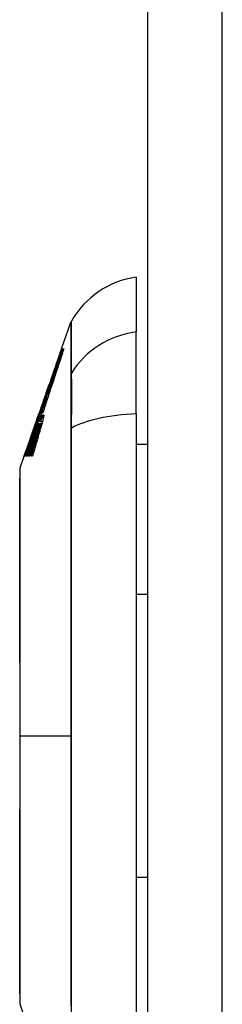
# Model space of a CAD drawing. Header units: inches. Extents: x 23 to 567, y 61 to 264.
# Tile 154 of 256: x 318.467 to 318.737, y 160.213 to 161.523. Entities that reach past the tile are written whole.
import ezdxf

# ---------------------------------------------------------------- set-up
doc = ezdxf.new("R2010")
doc.units = ezdxf.units.IN
doc.header["$MEASUREMENT"] = 0
doc.layers.add('Visible Edges(ANSI)', color=7, linetype='Continuous', lineweight=25)
doc.layers.add('Visible Tangent Edges(ANSI)', color=7, linetype='Continuous', lineweight=25)

msp = doc.modelspace()

# ---------------------------------------------------------------- linework, layer by layer
at = {"layer": 'Visible Edges(ANSI)'}
for p, q in [((318.6383, 144.7099), (318.6383, 176.4299)), ((318.6226, 161.1802), (318.6226, 161.1074)), ((318.5232, 161.0848), (318.5357, 161.1203)), ((318.6226, 160.9986), (318.6226, 161.1074)), ((318.5226, 161.0826), (318.5231, 161.0826)), ((318.5233, 161.0848), (318.5239, 161.0848)), ((318.5234, 161.0848), (318.5239, 161.0848)), ((318.5234, 161.0848), (318.5234, 161.0848)), ((318.5234, 161.0848), (318.5234, 161.0848)), ((318.524, 161.0848), (318.5249, 161.0848)), ((318.525, 161.0848), (318.5263, 161.0848)), ((318.5029, 161.0268), (318.5066, 161.0374)), ((318.4915, 160.9942), (318.4931, 160.9988)), ((318.4943, 160.9981), (318.4922, 160.9924)), ((318.4925, 160.9958), (318.493, 160.9958)), ((318.4931, 160.9988), (318.4931, 160.9988)), ((318.4937, 160.9958), (318.4944, 160.9958)), ((318.4945, 161), (318.4938, 161)), ((318.4941, 161.0013), (318.4941, 161.0013)), ((318.495, 160.9999), (318.4943, 160.9981)), ((318.4945, 161), (318.4947, 161)), ((318.4947, 160.9958), (318.4955, 160.9958)), ((318.4962, 160.9999), (318.495, 160.9999)), ((318.4964, 160.9979), (318.4971, 160.9999)), ((318.4971, 160.9999), (318.4965, 160.9999)), ((318.4971, 160.9999), (318.4973, 160.9999)), ((318.4983, 161.0013), (318.4989, 161.0013)), ((318.6226, 160.9986), (318.6226, 160.1413)), ((318.4886, 160.9859), (318.4898, 160.9891)), ((318.4888, 160.9861), (318.4891, 160.9861)), ((318.4928, 160.9856), (318.4953, 160.9856)), ((318.4931, 160.9885), (318.4953, 160.9885)), ((318.4931, 160.9885), (318.4931, 160.9885)), ((318.4952, 160.9883), (318.4978, 160.9883)), ((318.4953, 160.9856), (318.4971, 160.9856)), ((318.4843, 160.9704), (318.485, 160.9704)), ((318.4859, 160.9783), (318.4847, 160.9747)), ((318.4847, 160.9747), (318.4849, 160.9747)), ((318.4849, 160.9747), (318.4852, 160.9747)), ((318.4885, 160.9818), (318.4892, 160.9818)), ((318.4794, 160.9588), (318.4797, 160.9588)), ((318.4808, 160.9591), (318.4816, 160.9591)), ((318.482, 160.9654), (318.4815, 160.9654)), ((318.6383, 160.9577), (318.6226, 160.9577)), ((318.4679, 160.9268), (318.4738, 160.9436)), ((318.4756, 160.9486), (318.4769, 160.9522)), ((318.4768, 160.9518), (318.4772, 160.9518)), ((318.4745, 160.9422), (318.4739, 160.9422)), ((318.4768, 160.9422), (318.4757, 160.9422)), ((318.4782, 160.9422), (318.4771, 160.9422)), ((318.4812, 160.9422), (318.4798, 160.9422)), ((318.4845, 160.9422), (318.483, 160.9422)), ((318.6383, 160.758), (318.6226, 160.758)), ((318.6383, 160.3819), (318.6226, 160.3819)), ((318.4953, 160.1349), (318.4679, 160.2131))]:
    msp.add_line(p, q, dxfattribs=at)
at = {"layer": 'Visible Edges(ANSI)', "flags": 128}
for points in [[(318.5239, 161.0848), (318.5226, 161.0811), (318.5213, 161.0774), (318.52, 161.0736), (318.5187, 161.0698), (318.5174, 161.066), (318.5161, 161.0622), (318.5147, 161.0583), (318.5134, 161.0544), (318.5121, 161.0506), (318.5107, 161.0467), (318.5094, 161.0428), (318.508, 161.0389), (318.5067, 161.035), (318.5053, 161.0311), (318.504, 161.0272), (318.5027, 161.0233), (318.5013, 161.0194), (318.5, 161.0155), (318.4986, 161.0116), (318.4973, 161.0077), (318.496, 161.0038), (318.4947, 161), (318.4933, 160.9961), (318.492, 160.9923)], [(318.4922, 160.9924), (318.4935, 160.9962), (318.4948, 161), (318.4961, 161.0039), (318.4975, 161.0077), (318.4988, 161.0116), (318.5001, 161.0155), (318.5015, 161.0194), (318.5028, 161.0233), (318.5041, 161.0272), (318.5055, 161.0311), (318.5068, 161.035), (318.5082, 161.0389), (318.5095, 161.0428), (318.5108, 161.0467), (318.5122, 161.0506), (318.5135, 161.0544), (318.5149, 161.0583), (318.5162, 161.0622), (318.5175, 161.066), (318.5188, 161.0698), (318.5201, 161.0736), (318.5214, 161.0774), (318.5227, 161.0811), (318.524, 161.0848)], [(318.4938, 161), (318.495, 161.0034), (318.4962, 161.0069), (318.4974, 161.0103), (318.4986, 161.0137), (318.4998, 161.0172), (318.501, 161.0207), (318.5022, 161.0241), (318.5034, 161.0276), (318.5047, 161.0311), (318.5059, 161.0346), (318.5071, 161.038), (318.5083, 161.0415), (318.5095, 161.045), (318.5107, 161.0485), (318.5119, 161.0519), (318.5131, 161.0554), (318.5143, 161.0588), (318.5155, 161.0623), (318.5167, 161.0657), (318.5179, 161.0691), (318.5191, 161.0725), (318.5203, 161.0759), (318.5215, 161.0793), (318.5226, 161.0826)], [(318.5249, 161.0848), (318.5237, 161.0814), (318.5226, 161.0779), (318.5214, 161.0744), (318.5202, 161.0709), (318.519, 161.0674), (318.5178, 161.0639), (318.5166, 161.0604), (318.5154, 161.0568), (318.5142, 161.0533), (318.513, 161.0497), (318.5118, 161.0461), (318.5106, 161.0426), (318.5094, 161.039), (318.5082, 161.0354), (318.5069, 161.0318), (318.5057, 161.0283), (318.5045, 161.0247), (318.5033, 161.0211), (318.5022, 161.0176), (318.501, 161.014), (318.4998, 161.0105), (318.4986, 161.0069), (318.4974, 161.0034), (318.4962, 160.9999)], [(318.4965, 160.9999), (318.4976, 161.0034), (318.4988, 161.0069), (318.5, 161.0105), (318.5012, 161.014), (318.5024, 161.0176), (318.5035, 161.0211), (318.5047, 161.0247), (318.5059, 161.0283), (318.5071, 161.0318), (318.5083, 161.0354), (318.5095, 161.039), (318.5107, 161.0426), (318.5119, 161.0461), (318.5131, 161.0497), (318.5143, 161.0533), (318.5155, 161.0568), (318.5167, 161.0604), (318.5179, 161.0639), (318.5191, 161.0674), (318.5203, 161.0709), (318.5215, 161.0744), (318.5227, 161.0779), (318.5239, 161.0814), (318.525, 161.0848)], [(318.5263, 161.0848), (318.5251, 161.0814), (318.524, 161.0779), (318.5228, 161.0744), (318.5217, 161.0709), (318.5205, 161.0673), (318.5193, 161.0638), (318.5181, 161.0603), (318.517, 161.0567), (318.5158, 161.0532), (318.5146, 161.0496), (318.5134, 161.046), (318.5123, 161.0424), (318.5111, 161.0389), (318.5099, 161.0353), (318.5087, 161.0317), (318.5076, 161.0281), (318.5064, 161.0246), (318.5053, 161.021), (318.5041, 161.0174), (318.5029, 161.0139), (318.5018, 161.0103), (318.5006, 161.0067), (318.4995, 161.0032), (318.4984, 160.9997)], [(318.5226, 161.0826), (318.522, 161.0808), (318.5213, 161.079), (318.5207, 161.0772), (318.52, 161.0753), (318.5194, 161.0735), (318.5187, 161.0716), (318.5181, 161.0698), (318.5174, 161.0679), (318.5167, 161.066), (318.5161, 161.0641), (318.5154, 161.0622), (318.5147, 161.0603), (318.514, 161.0584), (318.5134, 161.0565), (318.5127, 161.0546), (318.512, 161.0527), (318.5113, 161.0508), (318.5107, 161.0488), (318.51, 161.0469), (318.5093, 161.045), (318.5086, 161.0431), (318.508, 161.0412), (318.5073, 161.0393), (318.5066, 161.0374)], [(318.5167, 161.0659), (318.517, 161.0667), (318.5172, 161.0674), (318.5175, 161.0682), (318.5178, 161.069), (318.518, 161.0698), (318.5183, 161.0706), (318.5186, 161.0714), (318.5189, 161.0722), (318.5191, 161.073), (318.5194, 161.0738), (318.5197, 161.0746), (318.52, 161.0754), (318.5202, 161.0762), (318.5205, 161.0769), (318.5208, 161.0777), (318.5211, 161.0785), (318.5213, 161.0793), (318.5216, 161.0801), (318.5219, 161.0809), (318.5222, 161.0817), (318.5224, 161.0825), (318.5227, 161.0833), (318.523, 161.084), (318.5233, 161.0848)], [(318.5232, 161.0848), (318.5232, 161.0848), (318.5232, 161.0848), (318.5233, 161.0848), (318.5233, 161.0848), (318.5233, 161.0848), (318.5233, 161.0848), (318.5233, 161.0848), (318.5233, 161.0848), (318.5233, 161.0848), (318.5233, 161.0848), (318.5233, 161.0848), (318.5233, 161.0848), (318.5233, 161.0848), (318.5233, 161.0848), (318.5233, 161.0848), (318.5233, 161.0848), (318.5233, 161.0848), (318.5233, 161.0848), (318.5233, 161.0848), (318.5234, 161.0848), (318.5234, 161.0848), (318.5234, 161.0848), (318.5234, 161.0848), (318.5234, 161.0848)], [(318.5029, 161.0268), (318.5026, 161.0257), (318.5022, 161.0247), (318.5018, 161.0236), (318.5014, 161.0225), (318.5011, 161.0215), (318.5007, 161.0204), (318.5003, 161.0193), (318.5, 161.0183), (318.4996, 161.0172), (318.4992, 161.0161), (318.4988, 161.0151), (318.4985, 161.014), (318.4981, 161.0129), (318.4977, 161.0118), (318.4974, 161.0108), (318.497, 161.0097), (318.4966, 161.0086), (318.4962, 161.0075), (318.4959, 161.0065), (318.4955, 161.0054), (318.4951, 161.0043), (318.4948, 161.0033), (318.4944, 161.0022), (318.494, 161.0011)], [(318.4771, 160.9422), (318.4778, 160.9444), (318.4785, 160.9467), (318.4792, 160.9489), (318.48, 160.9511), (318.4807, 160.9534), (318.4814, 160.9556), (318.4822, 160.9579), (318.4829, 160.9601), (318.4836, 160.9623), (318.4844, 160.9646), (318.4851, 160.9668), (318.4859, 160.9691), (318.4866, 160.9713), (318.4873, 160.9735), (318.4881, 160.9758), (318.4888, 160.978), (318.4895, 160.9803), (318.4903, 160.9825), (318.491, 160.9847), (318.4918, 160.9869), (318.4925, 160.9891), (318.4932, 160.9914), (318.494, 160.9936), (318.4947, 160.9958)], [(318.4843, 160.9704), (318.4846, 160.9714), (318.485, 160.9725), (318.4853, 160.9736), (318.4856, 160.9746), (318.486, 160.9757), (318.4863, 160.9767), (318.4866, 160.9778), (318.487, 160.9789), (318.4873, 160.9799), (318.4877, 160.981), (318.488, 160.982), (318.4884, 160.9831), (318.4887, 160.9842), (318.489, 160.9852), (318.4894, 160.9863), (318.4897, 160.9873), (318.4901, 160.9884), (318.4904, 160.9894), (318.4908, 160.9905), (318.4911, 160.9916), (318.4915, 160.9926), (318.4918, 160.9937), (318.4922, 160.9947), (318.4925, 160.9958)], [(318.4944, 160.9958), (318.494, 160.9948), (318.4936, 160.9937), (318.4933, 160.9927), (318.4929, 160.9917), (318.4925, 160.9907), (318.4922, 160.9897), (318.4918, 160.9887), (318.4914, 160.9877), (318.491, 160.9867), (318.4907, 160.9857), (318.4903, 160.9846), (318.4899, 160.9836), (318.4895, 160.9826), (318.4891, 160.9816), (318.4887, 160.9805), (318.4884, 160.9795), (318.488, 160.9784), (318.4876, 160.9773), (318.4872, 160.9763), (318.4868, 160.9752), (318.4864, 160.9741), (318.4859, 160.973), (318.4855, 160.9718), (318.4851, 160.9707)], [(318.493, 160.9958), (318.4928, 160.9952), (318.4926, 160.9946), (318.4924, 160.994), (318.4922, 160.9934), (318.492, 160.9929), (318.4918, 160.9923), (318.4917, 160.9917), (318.4915, 160.9911), (318.4913, 160.9905), (318.4911, 160.9899), (318.4909, 160.9894), (318.4907, 160.9888), (318.4905, 160.9882), (318.4904, 160.9876), (318.4902, 160.987), (318.49, 160.9864), (318.4898, 160.9859), (318.4896, 160.9853), (318.4894, 160.9847), (318.4892, 160.9841), (318.4891, 160.9835), (318.4889, 160.9829), (318.4887, 160.9824), (318.4885, 160.9818)], [(318.4885, 160.9818), (318.4887, 160.9823), (318.4889, 160.9829), (318.4891, 160.9835), (318.4893, 160.984), (318.4896, 160.9846), (318.4898, 160.9852), (318.49, 160.9858), (318.4902, 160.9863), (318.4904, 160.9869), (318.4906, 160.9875), (318.4908, 160.9881), (318.491, 160.9887), (318.4913, 160.9893), (318.4915, 160.9898), (318.4917, 160.9904), (318.4919, 160.991), (318.4921, 160.9916), (318.4923, 160.9922), (318.4926, 160.9928), (318.4928, 160.9934), (318.493, 160.994), (318.4932, 160.9946), (318.4934, 160.9952), (318.4937, 160.9958)], [(318.4918, 160.995), (318.492, 160.9954), (318.4921, 160.9958), (318.4922, 160.9961), (318.4923, 160.9963), (318.4924, 160.9966), (318.4924, 160.9967), (318.4925, 160.9969), (318.4925, 160.997), (318.4926, 160.9971), (318.4926, 160.9972), (318.4926, 160.9972), (318.4926, 160.9972), (318.4926, 160.9972), (318.4926, 160.9971), (318.4926, 160.997), (318.4926, 160.9969), (318.4925, 160.9967), (318.4925, 160.9965), (318.4924, 160.9963), (318.4923, 160.996), (318.4922, 160.9957), (318.4921, 160.9954), (318.492, 160.995), (318.4918, 160.9946)], [(318.492, 160.9923), (318.4921, 160.9927), (318.4922, 160.993), (318.4923, 160.9933), (318.4925, 160.9936), (318.4926, 160.9939), (318.4927, 160.9943), (318.4928, 160.9946), (318.4929, 160.9949), (318.493, 160.9952), (318.4931, 160.9955), (318.4932, 160.9959), (318.4933, 160.9962), (318.4934, 160.9965), (318.4935, 160.9968), (318.4936, 160.9971), (318.4937, 160.9975), (318.4938, 160.9978), (318.4939, 160.9981), (318.494, 160.9984), (318.4941, 160.9987), (318.4942, 160.9991), (318.4943, 160.9994), (318.4944, 160.9997), (318.4945, 161)], [(318.494, 161.0011), (318.4941, 161.0012), (318.4941, 161.0013), (318.4941, 161.0013), (318.4941, 161.0013), (318.4941, 161.0013), (318.4941, 161.0013), (318.4941, 161.0013), (318.4941, 161.0013), (318.494, 161.0013), (318.494, 161.0012), (318.494, 161.0011), (318.494, 161.0011), (318.4939, 161.001), (318.4939, 161.0009), (318.4938, 161.0007), (318.4938, 161.0006), (318.4937, 161.0004), (318.4936, 161.0002), (318.4936, 161), (318.4935, 160.9998), (318.4934, 160.9996), (318.4933, 160.9994), (318.4932, 160.9991), (318.4931, 160.9988)], [(318.4955, 160.9958), (318.4954, 160.9955), (318.4953, 160.9952), (318.4952, 160.9949), (318.4951, 160.9946), (318.495, 160.9943), (318.4949, 160.9939), (318.4948, 160.9936), (318.4947, 160.9933), (318.4946, 160.993), (318.4945, 160.9927), (318.4944, 160.9924), (318.4943, 160.9921), (318.4942, 160.9918), (318.4941, 160.9915), (318.494, 160.9912), (318.4939, 160.9909), (318.4938, 160.9906), (318.4937, 160.9903), (318.4936, 160.99), (318.4935, 160.9897), (318.4934, 160.9894), (318.4933, 160.9891), (318.4932, 160.9888), (318.4931, 160.9885)], [(318.4956, 160.9949), (318.4958, 160.9954), (318.496, 160.9958), (318.4962, 160.9961), (318.4963, 160.9964), (318.4965, 160.9967), (318.4966, 160.9969), (318.4967, 160.997), (318.4968, 160.9971), (318.4969, 160.9972), (318.4969, 160.9972), (318.497, 160.9972), (318.497, 160.9972), (318.4971, 160.9971), (318.4971, 160.9971), (318.4971, 160.997), (318.4971, 160.9969), (318.4971, 160.9968), (318.4971, 160.9966), (318.4971, 160.9964), (318.4971, 160.9963), (318.4971, 160.996), (318.497, 160.9958), (318.497, 160.9955), (318.4969, 160.9952)], [(318.4967, 160.9985), (318.4967, 160.9985), (318.4967, 160.9985), (318.4967, 160.9985), (318.4966, 160.9984), (318.4966, 160.9984), (318.4966, 160.9984), (318.4966, 160.9984), (318.4966, 160.9983), (318.4966, 160.9983), (318.4966, 160.9983), (318.4966, 160.9983), (318.4966, 160.9982), (318.4965, 160.9982), (318.4965, 160.9982), (318.4965, 160.9982), (318.4965, 160.9981), (318.4965, 160.9981), (318.4965, 160.9981), (318.4965, 160.9981), (318.4965, 160.998), (318.4965, 160.998), (318.4964, 160.998), (318.4964, 160.998), (318.4964, 160.9979)], [(318.4984, 160.9997), (318.4984, 160.9999), (318.4984, 161.0002), (318.4985, 161.0004), (318.4985, 161.0005), (318.4985, 161.0007), (318.4985, 161.0009), (318.4985, 161.001), (318.4985, 161.0011), (318.4984, 161.0012), (318.4984, 161.0013), (318.4984, 161.0013), (318.4983, 161.0013), (318.4983, 161.0013), (318.4982, 161.0013), (318.4981, 161.0013), (318.498, 161.0012), (318.4979, 161.001), (318.4978, 161.0008), (318.4976, 161.0006), (318.4975, 161.0003), (318.4973, 160.9999), (318.4971, 160.9995), (318.4969, 160.999), (318.4967, 160.9985)], [(318.4976, 160.9945), (318.4977, 160.9947), (318.4978, 160.995), (318.4979, 160.9952), (318.498, 160.9954), (318.4981, 160.9956), (318.4982, 160.9957), (318.4983, 160.9959), (318.4983, 160.9961), (318.4984, 160.9962), (318.4985, 160.9964), (318.4986, 160.9965), (318.4986, 160.9966), (318.4987, 160.9967), (318.4988, 160.9968), (318.4989, 160.997), (318.499, 160.9971), (318.4991, 160.9972), (318.4992, 160.9972), (318.4993, 160.9972), (318.4993, 160.9971), (318.4994, 160.997), (318.4994, 160.9968), (318.4995, 160.9965), (318.4995, 160.9962)], [(318.4995, 160.9962), (318.4995, 160.9961), (318.4995, 160.996), (318.4995, 160.9959), (318.4994, 160.9958), (318.4994, 160.9957), (318.4994, 160.9956), (318.4994, 160.9955), (318.4994, 160.9954), (318.4994, 160.9952), (318.4994, 160.9951), (318.4993, 160.995), (318.4993, 160.9949), (318.4993, 160.9947), (318.4993, 160.9946), (318.4993, 160.9944), (318.4992, 160.9943), (318.4992, 160.9941), (318.4992, 160.9939), (318.4991, 160.9938), (318.4991, 160.9936), (318.4991, 160.9934), (318.499, 160.9932), (318.499, 160.9931), (318.4989, 160.9929)], [(318.4849, 160.9747), (318.485, 160.9751), (318.4852, 160.9755), (318.4853, 160.9759), (318.4854, 160.9763), (318.4856, 160.9766), (318.4857, 160.977), (318.4858, 160.9774), (318.486, 160.9778), (318.4861, 160.9781), (318.4862, 160.9785), (318.4863, 160.9789), (318.4865, 160.9792), (318.4866, 160.9796), (318.4867, 160.98), (318.4868, 160.9803), (318.4869, 160.9807), (318.4871, 160.981), (318.4872, 160.9813), (318.4873, 160.9817), (318.4874, 160.982), (318.4875, 160.9823), (318.4876, 160.9826), (318.4877, 160.9829), (318.4878, 160.9832)], [(318.4895, 160.9875), (318.4894, 160.9871), (318.4893, 160.9867), (318.4891, 160.9863), (318.489, 160.9859), (318.4889, 160.9855), (318.4887, 160.9851), (318.4886, 160.9847), (318.4884, 160.9843), (318.4883, 160.9839), (318.4882, 160.9835), (318.488, 160.983), (318.4879, 160.9826), (318.4877, 160.9822), (318.4876, 160.9818), (318.4875, 160.9813), (318.4873, 160.9809), (318.4872, 160.9805), (318.487, 160.98), (318.4869, 160.9796), (318.4867, 160.9791), (318.4866, 160.9787), (318.4864, 160.9782), (318.4863, 160.9778), (318.4861, 160.9773)], [(318.4883, 160.9849), (318.4883, 160.9848), (318.4882, 160.9847), (318.4882, 160.9847), (318.4882, 160.9846), (318.4881, 160.9844), (318.4881, 160.9843), (318.488, 160.9842), (318.488, 160.9841), (318.488, 160.984), (318.4879, 160.9839), (318.4879, 160.9838), (318.4878, 160.9837), (318.4878, 160.9835), (318.4878, 160.9834), (318.4877, 160.9833), (318.4877, 160.9831), (318.4876, 160.983), (318.4876, 160.9829), (318.4875, 160.9827), (318.4875, 160.9826), (318.4874, 160.9824), (318.4874, 160.9823), (318.4873, 160.9821), (318.4873, 160.982)], [(318.4878, 160.9832), (318.488, 160.9837), (318.4881, 160.984), (318.4882, 160.9844), (318.4883, 160.9847), (318.4884, 160.985), (318.4885, 160.9853), (318.4886, 160.9855), (318.4886, 160.9857), (318.4887, 160.9858), (318.4887, 160.9859), (318.4887, 160.986), (318.4887, 160.9861), (318.4888, 160.9861), (318.4888, 160.9861), (318.4887, 160.9861), (318.4887, 160.9861), (318.4887, 160.9861), (318.4887, 160.986), (318.4887, 160.9859), (318.4886, 160.9858), (318.4885, 160.9856), (318.4885, 160.9854), (318.4884, 160.9852), (318.4883, 160.9849)], [(318.4918, 160.9946), (318.4918, 160.9944), (318.4917, 160.9941), (318.4916, 160.9939), (318.4915, 160.9937), (318.4915, 160.9934), (318.4914, 160.9932), (318.4913, 160.9929), (318.4912, 160.9926), (318.4911, 160.9924), (318.491, 160.9921), (318.4909, 160.9918), (318.4908, 160.9915), (318.4907, 160.9912), (318.4906, 160.9909), (318.4905, 160.9906), (318.4904, 160.9902), (318.4903, 160.9899), (318.4902, 160.9896), (318.4901, 160.9892), (318.49, 160.9889), (318.4899, 160.9886), (318.4898, 160.9882), (318.4896, 160.9878), (318.4895, 160.9875)], [(318.4898, 160.9891), (318.4899, 160.9894), (318.49, 160.9897), (318.4901, 160.99), (318.4902, 160.9903), (318.4903, 160.9906), (318.4904, 160.9909), (318.4905, 160.9912), (318.4906, 160.9914), (318.4907, 160.9917), (318.4908, 160.992), (318.4908, 160.9922), (318.4909, 160.9925), (318.491, 160.9927), (318.4911, 160.993), (318.4912, 160.9932), (318.4913, 160.9934), (318.4913, 160.9937), (318.4914, 160.9939), (318.4915, 160.9941), (318.4916, 160.9943), (318.4916, 160.9945), (318.4917, 160.9947), (318.4918, 160.9949), (318.4918, 160.995)], [(318.4917, 160.9834), (318.4917, 160.9833), (318.4916, 160.9831), (318.4916, 160.983), (318.4915, 160.9829), (318.4914, 160.9827), (318.4914, 160.9826), (318.4913, 160.9824), (318.4913, 160.9823), (318.4912, 160.9821), (318.4912, 160.982), (318.4911, 160.9818), (318.4911, 160.9817), (318.491, 160.9815), (318.4909, 160.9814), (318.4909, 160.9812), (318.4908, 160.981), (318.4908, 160.9809), (318.4907, 160.9807), (318.4906, 160.9805), (318.4906, 160.9803), (318.4905, 160.9802), (318.4904, 160.98), (318.4904, 160.9798), (318.4903, 160.9797)], [(318.4925, 160.9851), (318.4925, 160.9851), (318.4924, 160.9851), (318.4924, 160.985), (318.4924, 160.985), (318.4924, 160.9849), (318.4923, 160.9848), (318.4923, 160.9848), (318.4923, 160.9847), (318.4922, 160.9846), (318.4922, 160.9846), (318.4922, 160.9845), (318.4922, 160.9844), (318.4921, 160.9844), (318.4921, 160.9843), (318.492, 160.9842), (318.492, 160.9841), (318.492, 160.984), (318.4919, 160.9839), (318.4919, 160.9839), (318.4919, 160.9838), (318.4918, 160.9837), (318.4918, 160.9836), (318.4918, 160.9835), (318.4917, 160.9834)], [(318.492, 160.9813), (318.492, 160.9814), (318.4921, 160.9816), (318.4921, 160.9817), (318.4922, 160.9819), (318.4922, 160.982), (318.4922, 160.9822), (318.4923, 160.9823), (318.4923, 160.9825), (318.4924, 160.9826), (318.4924, 160.9828), (318.4924, 160.9829), (318.4925, 160.983), (318.4925, 160.9832), (318.4925, 160.9833), (318.4926, 160.9834), (318.4926, 160.9835), (318.4926, 160.9837), (318.4927, 160.9838), (318.4927, 160.9839), (318.4927, 160.984), (318.4927, 160.9841), (318.4928, 160.9842), (318.4928, 160.9843), (318.4928, 160.9844)], [(318.4928, 160.9844), (318.4928, 160.9846), (318.4929, 160.9847), (318.4929, 160.9848), (318.4929, 160.985), (318.4929, 160.9851), (318.4929, 160.9851), (318.4929, 160.9852), (318.4929, 160.9853), (318.4929, 160.9854), (318.4929, 160.9854), (318.4929, 160.9855), (318.4929, 160.9855), (318.4929, 160.9855), (318.4929, 160.9856), (318.4929, 160.9856), (318.4929, 160.9856), (318.4929, 160.9856), (318.4928, 160.9856), (318.4928, 160.9856), (318.4928, 160.9856), (318.4927, 160.9855), (318.4927, 160.9855), (318.4926, 160.9853), (318.4925, 160.9851)], [(318.4931, 160.9885), (318.4932, 160.9888), (318.4933, 160.9892), (318.4935, 160.9895), (318.4936, 160.9898), (318.4937, 160.9901), (318.4938, 160.9904), (318.4939, 160.9907), (318.494, 160.991), (318.4941, 160.9913), (318.4943, 160.9916), (318.4944, 160.9918), (318.4945, 160.9921), (318.4946, 160.9924), (318.4947, 160.9926), (318.4948, 160.9929), (318.4949, 160.9932), (318.495, 160.9934), (318.4951, 160.9936), (318.4952, 160.9939), (318.4953, 160.9941), (318.4954, 160.9943), (318.4955, 160.9945), (318.4955, 160.9947), (318.4956, 160.9949)], [(318.4945, 160.9844), (318.4945, 160.9843), (318.4944, 160.9842), (318.4944, 160.9841), (318.4943, 160.984), (318.4943, 160.9839), (318.4942, 160.9838), (318.4942, 160.9837), (318.4941, 160.9836), (318.4941, 160.9834), (318.494, 160.9833), (318.494, 160.9832), (318.4939, 160.9831), (318.4939, 160.9829), (318.4938, 160.9828), (318.4938, 160.9826), (318.4937, 160.9825), (318.4937, 160.9824), (318.4936, 160.9822), (318.4936, 160.9821), (318.4935, 160.9819), (318.4935, 160.9818), (318.4934, 160.9816), (318.4934, 160.9815), (318.4933, 160.9813)], [(318.4953, 160.9846), (318.4954, 160.9847), (318.4954, 160.9849), (318.4954, 160.985), (318.4954, 160.9851), (318.4954, 160.9852), (318.4954, 160.9853), (318.4954, 160.9854), (318.4954, 160.9854), (318.4954, 160.9855), (318.4954, 160.9855), (318.4953, 160.9856), (318.4953, 160.9856), (318.4953, 160.9856), (318.4953, 160.9856), (318.4952, 160.9856), (318.4952, 160.9856), (318.4951, 160.9855), (318.4951, 160.9855), (318.495, 160.9854), (318.4949, 160.9853), (318.4948, 160.9851), (318.4947, 160.9849), (318.4946, 160.9847), (318.4945, 160.9844)], [(318.4947, 160.9818), (318.4947, 160.9819), (318.4948, 160.9821), (318.4948, 160.9822), (318.4948, 160.9823), (318.4949, 160.9825), (318.4949, 160.9826), (318.4949, 160.9827), (318.495, 160.9829), (318.495, 160.983), (318.495, 160.9831), (318.4951, 160.9832), (318.4951, 160.9834), (318.4951, 160.9835), (318.4951, 160.9836), (318.4952, 160.9837), (318.4952, 160.9838), (318.4952, 160.9839), (318.4952, 160.984), (318.4953, 160.9841), (318.4953, 160.9842), (318.4953, 160.9843), (318.4953, 160.9844), (318.4953, 160.9845), (318.4953, 160.9846)], [(318.4975, 160.9869), (318.4974, 160.9866), (318.4973, 160.9862), (318.4972, 160.9858), (318.4971, 160.9855), (318.497, 160.9851), (318.4969, 160.9848), (318.4968, 160.9844), (318.4967, 160.984), (318.4966, 160.9837), (318.4965, 160.9833), (318.4964, 160.9829), (318.4963, 160.9825), (318.4962, 160.9822), (318.496, 160.9818), (318.4959, 160.9814), (318.4958, 160.981), (318.4957, 160.9807), (318.4956, 160.9803), (318.4955, 160.9799), (318.4954, 160.9795), (318.4953, 160.9792), (318.4952, 160.9788), (318.4951, 160.9784), (318.4949, 160.9781)], [(318.4969, 160.9952), (318.4969, 160.9951), (318.4969, 160.9949), (318.4968, 160.9947), (318.4968, 160.9945), (318.4967, 160.9942), (318.4967, 160.994), (318.4966, 160.9937), (318.4966, 160.9935), (318.4965, 160.9932), (318.4964, 160.9929), (318.4964, 160.9927), (318.4963, 160.9924), (318.4962, 160.992), (318.4961, 160.9917), (318.496, 160.9914), (318.496, 160.9911), (318.4959, 160.9908), (318.4958, 160.9904), (318.4957, 160.9901), (318.4956, 160.9897), (318.4955, 160.9894), (318.4954, 160.989), (318.4953, 160.9887), (318.4952, 160.9883)], [(318.4952, 160.9883), (318.4953, 160.9886), (318.4954, 160.9889), (318.4955, 160.9892), (318.4956, 160.9895), (318.4957, 160.9898), (318.4959, 160.9901), (318.496, 160.9904), (318.4961, 160.9906), (318.4962, 160.9909), (318.4963, 160.9912), (318.4964, 160.9915), (318.4965, 160.9917), (318.4966, 160.992), (318.4967, 160.9922), (318.4968, 160.9925), (318.4969, 160.9927), (318.497, 160.993), (318.4971, 160.9932), (318.4972, 160.9934), (318.4973, 160.9936), (318.4974, 160.9939), (318.4974, 160.9941), (318.4975, 160.9943), (318.4976, 160.9945)], [(318.4989, 160.9929), (318.4989, 160.9927), (318.4989, 160.9924), (318.4988, 160.9922), (318.4988, 160.992), (318.4987, 160.9918), (318.4987, 160.9916), (318.4986, 160.9913), (318.4985, 160.9911), (318.4985, 160.9909), (318.4984, 160.9906), (318.4984, 160.9904), (318.4983, 160.9901), (318.4982, 160.9899), (318.4982, 160.9896), (318.4981, 160.9893), (318.498, 160.9891), (318.498, 160.9888), (318.4979, 160.9886), (318.4978, 160.9883), (318.4978, 160.988), (318.4977, 160.9877), (318.4976, 160.9875), (318.4976, 160.9872), (318.4975, 160.9869)], [(318.4739, 160.9422), (318.4743, 160.9433), (318.4747, 160.9444), (318.4751, 160.9454), (318.4755, 160.9465), (318.4759, 160.9476), (318.4763, 160.9487), (318.4767, 160.9498), (318.4771, 160.9509), (318.4775, 160.952), (318.4779, 160.9532), (318.4784, 160.9543), (318.4788, 160.9554), (318.4792, 160.9566), (318.4796, 160.9578), (318.4801, 160.959), (318.4805, 160.9602), (318.481, 160.9614), (318.4814, 160.9626), (318.4819, 160.9639), (318.4823, 160.9651), (318.4828, 160.9664), (318.4833, 160.9677), (318.4838, 160.969), (318.4843, 160.9704)], [(318.4851, 160.9707), (318.4847, 160.9695), (318.4844, 160.9683), (318.484, 160.9672), (318.4837, 160.966), (318.4833, 160.9648), (318.483, 160.9636), (318.4826, 160.9624), (318.4823, 160.9612), (318.4819, 160.9601), (318.4816, 160.9589), (318.4812, 160.9577), (318.4809, 160.9565), (318.4805, 160.9553), (318.4802, 160.9541), (318.4798, 160.9529), (318.4795, 160.9517), (318.4791, 160.9505), (318.4788, 160.9494), (318.4785, 160.9482), (318.4781, 160.947), (318.4778, 160.9458), (318.4775, 160.9446), (318.4771, 160.9434), (318.4768, 160.9422)], [(318.4882, 160.9733), (318.4878, 160.972), (318.4873, 160.9707), (318.4869, 160.9694), (318.4865, 160.9681), (318.4861, 160.9668), (318.4857, 160.9655), (318.4853, 160.9642), (318.4848, 160.963), (318.4844, 160.9617), (318.484, 160.9604), (318.4836, 160.9591), (318.4832, 160.9578), (318.4828, 160.9565), (318.4823, 160.9552), (318.4819, 160.9539), (318.4815, 160.9526), (318.4811, 160.9513), (318.4807, 160.95), (318.4803, 160.9487), (318.4798, 160.9474), (318.4794, 160.9461), (318.479, 160.9448), (318.4786, 160.9435), (318.4782, 160.9422)], [(318.4798, 160.9422), (318.4802, 160.9435), (318.4806, 160.9447), (318.481, 160.946), (318.4814, 160.9472), (318.4817, 160.9485), (318.4821, 160.9497), (318.4825, 160.951), (318.4829, 160.9522), (318.4833, 160.9535), (318.4837, 160.9547), (318.4841, 160.956), (318.4845, 160.9573), (318.4849, 160.9585), (318.4853, 160.9598), (318.4856, 160.961), (318.486, 160.9623), (318.4864, 160.9635), (318.4868, 160.9648), (318.4872, 160.966), (318.4876, 160.9673), (318.488, 160.9685), (318.4884, 160.9698), (318.4888, 160.971), (318.4892, 160.9723)], [(318.4903, 160.972), (318.4899, 160.9708), (318.4895, 160.9696), (318.4891, 160.9683), (318.4887, 160.9671), (318.4884, 160.9658), (318.488, 160.9646), (318.4876, 160.9634), (318.4872, 160.9621), (318.4868, 160.9609), (318.4864, 160.9596), (318.4861, 160.9584), (318.4857, 160.9571), (318.4853, 160.9559), (318.4849, 160.9547), (318.4845, 160.9534), (318.4842, 160.9522), (318.4838, 160.9509), (318.4834, 160.9497), (318.483, 160.9484), (318.4827, 160.9472), (318.4823, 160.9459), (318.4819, 160.9447), (318.4815, 160.9435), (318.4812, 160.9422)], [(318.4815, 160.9654), (318.4817, 160.9659), (318.4819, 160.9664), (318.482, 160.9669), (318.4822, 160.9674), (318.4824, 160.9678), (318.4825, 160.9682), (318.4827, 160.9686), (318.4828, 160.969), (318.4829, 160.9694), (318.483, 160.9698), (318.4832, 160.9701), (318.4833, 160.9705), (318.4834, 160.9708), (318.4835, 160.9712), (318.4837, 160.9715), (318.4838, 160.9719), (318.4839, 160.9723), (318.484, 160.9726), (318.4842, 160.973), (318.4843, 160.9733), (318.4844, 160.9737), (318.4845, 160.974), (318.4847, 160.9744), (318.4848, 160.9747)], [(318.4861, 160.9773), (318.4859, 160.9768), (318.4858, 160.9763), (318.4856, 160.9759), (318.4854, 160.9754), (318.4853, 160.9749), (318.4851, 160.9744), (318.4849, 160.9739), (318.4848, 160.9734), (318.4846, 160.9729), (318.4844, 160.9724), (318.4842, 160.9719), (318.4841, 160.9714), (318.4839, 160.9709), (318.4837, 160.9704), (318.4836, 160.9699), (318.4834, 160.9694), (318.4832, 160.9689), (318.483, 160.9684), (318.4829, 160.9679), (318.4827, 160.9674), (318.4825, 160.9669), (318.4823, 160.9664), (318.4822, 160.9659), (318.482, 160.9654)], [(318.483, 160.9422), (318.4834, 160.9435), (318.4838, 160.9447), (318.4841, 160.946), (318.4845, 160.9473), (318.4849, 160.9485), (318.4852, 160.9498), (318.4856, 160.9511), (318.486, 160.9523), (318.4864, 160.9536), (318.4867, 160.9549), (318.4871, 160.9561), (318.4875, 160.9574), (318.4879, 160.9587), (318.4882, 160.9599), (318.4886, 160.9612), (318.489, 160.9625), (318.4894, 160.9637), (318.4897, 160.965), (318.4901, 160.9663), (318.4905, 160.9675), (318.4909, 160.9688), (318.4913, 160.97), (318.4916, 160.9713), (318.492, 160.9726)], [(318.4949, 160.9781), (318.4945, 160.9766), (318.4941, 160.9751), (318.4936, 160.9736), (318.4932, 160.9721), (318.4927, 160.9706), (318.4923, 160.9691), (318.4919, 160.9676), (318.4914, 160.9661), (318.491, 160.9646), (318.4906, 160.9631), (318.4901, 160.9617), (318.4897, 160.9602), (318.4892, 160.9587), (318.4888, 160.9572), (318.4884, 160.9557), (318.488, 160.9542), (318.4875, 160.9527), (318.4871, 160.9512), (318.4867, 160.9497), (318.4862, 160.9482), (318.4858, 160.9467), (318.4854, 160.9452), (318.485, 160.9437), (318.4845, 160.9422)], [(318.4873, 160.982), (318.4872, 160.9818), (318.4872, 160.9817), (318.4871, 160.9816), (318.4871, 160.9814), (318.487, 160.9813), (318.487, 160.9811), (318.4869, 160.981), (318.4868, 160.9808), (318.4868, 160.9807), (318.4867, 160.9805), (318.4867, 160.9804), (318.4866, 160.9802), (318.4866, 160.9801), (318.4865, 160.9799), (318.4865, 160.9797), (318.4864, 160.9796), (318.4864, 160.9794), (318.4863, 160.9793), (318.4862, 160.9791), (318.4862, 160.9789), (318.4861, 160.9788), (318.4861, 160.9786), (318.486, 160.9784), (318.4859, 160.9783)], [(318.4903, 160.9797), (318.4902, 160.9794), (318.4901, 160.9792), (318.4901, 160.9789), (318.49, 160.9786), (318.4899, 160.9784), (318.4898, 160.9781), (318.4897, 160.9779), (318.4896, 160.9776), (318.4895, 160.9773), (318.4894, 160.9771), (318.4893, 160.9768), (318.4892, 160.9765), (318.4892, 160.9763), (318.4891, 160.976), (318.489, 160.9757), (318.4889, 160.9755), (318.4888, 160.9752), (318.4887, 160.9749), (318.4886, 160.9746), (318.4885, 160.9744), (318.4884, 160.9741), (318.4884, 160.9738), (318.4883, 160.9736), (318.4882, 160.9733)], [(318.4892, 160.9723), (318.4892, 160.9724), (318.4893, 160.9726), (318.4894, 160.9728), (318.4894, 160.973), (318.4895, 160.9732), (318.4896, 160.9734), (318.4896, 160.9736), (318.4897, 160.9738), (318.4897, 160.974), (318.4898, 160.9742), (318.4899, 160.9744), (318.4899, 160.9746), (318.49, 160.9748), (318.4901, 160.975), (318.4901, 160.9752), (318.4902, 160.9754), (318.4902, 160.9756), (318.4903, 160.9758), (318.4904, 160.976), (318.4904, 160.9762), (318.4905, 160.9764), (318.4905, 160.9766), (318.4906, 160.9768), (318.4907, 160.977)], [(318.4918, 160.977), (318.4918, 160.9768), (318.4917, 160.9766), (318.4916, 160.9764), (318.4916, 160.9761), (318.4915, 160.9759), (318.4914, 160.9757), (318.4914, 160.9755), (318.4913, 160.9753), (318.4912, 160.9751), (318.4912, 160.9749), (318.4911, 160.9747), (318.491, 160.9745), (318.491, 160.9743), (318.4909, 160.9741), (318.4909, 160.9739), (318.4908, 160.9737), (318.4907, 160.9735), (318.4907, 160.9733), (318.4906, 160.9731), (318.4905, 160.9729), (318.4905, 160.9727), (318.4904, 160.9725), (318.4903, 160.9723), (318.4903, 160.972)], [(318.4907, 160.977), (318.4907, 160.9771), (318.4908, 160.9773), (318.4908, 160.9775), (318.4909, 160.9777), (318.491, 160.9779), (318.491, 160.9781), (318.4911, 160.9782), (318.4911, 160.9784), (318.4912, 160.9786), (318.4912, 160.9788), (318.4913, 160.979), (318.4913, 160.9791), (318.4914, 160.9793), (318.4915, 160.9795), (318.4915, 160.9797), (318.4916, 160.9799), (318.4916, 160.98), (318.4917, 160.9802), (318.4917, 160.9804), (318.4918, 160.9806), (318.4918, 160.9807), (318.4919, 160.9809), (318.4919, 160.9811), (318.492, 160.9813)], [(318.4933, 160.9813), (318.4932, 160.9811), (318.4932, 160.981), (318.4931, 160.9808), (318.4931, 160.9806), (318.493, 160.9805), (318.4929, 160.9803), (318.4929, 160.9801), (318.4928, 160.9799), (318.4928, 160.9797), (318.4927, 160.9796), (318.4926, 160.9794), (318.4926, 160.9792), (318.4925, 160.979), (318.4924, 160.9788), (318.4924, 160.9787), (318.4923, 160.9785), (318.4923, 160.9783), (318.4922, 160.9781), (318.4921, 160.9779), (318.4921, 160.9777), (318.492, 160.9775), (318.492, 160.9773), (318.4919, 160.9772), (318.4918, 160.977)], [(318.492, 160.9726), (318.4921, 160.9728), (318.4921, 160.973), (318.4922, 160.9732), (318.4923, 160.9734), (318.4923, 160.9736), (318.4924, 160.9738), (318.4925, 160.974), (318.4925, 160.9743), (318.4926, 160.9745), (318.4926, 160.9747), (318.4927, 160.9749), (318.4928, 160.9751), (318.4928, 160.9753), (318.4929, 160.9755), (318.493, 160.9757), (318.493, 160.9759), (318.4931, 160.9762), (318.4932, 160.9764), (318.4932, 160.9766), (318.4933, 160.9768), (318.4933, 160.977), (318.4934, 160.9772), (318.4935, 160.9774), (318.4935, 160.9776)], [(318.4935, 160.9776), (318.4936, 160.9778), (318.4936, 160.978), (318.4937, 160.9782), (318.4937, 160.9783), (318.4938, 160.9785), (318.4938, 160.9787), (318.4939, 160.9789), (318.4939, 160.9791), (318.494, 160.9792), (318.494, 160.9794), (318.4941, 160.9796), (318.4941, 160.9798), (318.4942, 160.9799), (318.4942, 160.9801), (318.4943, 160.9803), (318.4943, 160.9804), (318.4944, 160.9806), (318.4944, 160.9808), (318.4945, 160.981), (318.4945, 160.9811), (318.4946, 160.9813), (318.4946, 160.9815), (318.4947, 160.9816), (318.4947, 160.9818)], [(318.4808, 160.9591), (318.4805, 160.9584), (318.4802, 160.9576), (318.48, 160.9569), (318.4797, 160.9562), (318.4794, 160.9555), (318.4792, 160.9547), (318.4789, 160.954), (318.4786, 160.9533), (318.4784, 160.9526), (318.4781, 160.9519), (318.4779, 160.9512), (318.4776, 160.9505), (318.4773, 160.9498), (318.4771, 160.9491), (318.4768, 160.9484), (318.4766, 160.9477), (318.4763, 160.947), (318.476, 160.9463), (318.4758, 160.9456), (318.4755, 160.9449), (318.4753, 160.9442), (318.475, 160.9436), (318.4748, 160.9429), (318.4745, 160.9422)], [(318.4797, 160.9588), (318.4794, 160.9581), (318.4792, 160.9575), (318.479, 160.9568), (318.4787, 160.9561), (318.4785, 160.9555), (318.4783, 160.9548), (318.478, 160.9542), (318.4778, 160.9535), (318.4776, 160.9529), (318.4773, 160.9523), (318.4771, 160.9517), (318.4769, 160.9511), (318.4767, 160.9505), (318.4765, 160.9499), (318.4763, 160.9493), (318.4761, 160.9488), (318.4759, 160.9483), (318.4757, 160.9477), (318.4755, 160.9472), (318.4753, 160.9468), (318.4751, 160.9463), (318.475, 160.9458), (318.4748, 160.9454), (318.4747, 160.945)], [(318.4757, 160.9422), (318.4759, 160.9429), (318.4761, 160.9436), (318.4763, 160.9443), (318.4765, 160.945), (318.4767, 160.9457), (318.477, 160.9464), (318.4772, 160.9471), (318.4774, 160.9479), (318.4776, 160.9486), (318.4778, 160.9493), (318.478, 160.95), (318.4782, 160.9507), (318.4784, 160.9514), (318.4786, 160.9521), (318.4789, 160.9528), (318.4791, 160.9535), (318.4793, 160.9542), (318.4795, 160.9549), (318.4797, 160.9556), (318.4799, 160.9563), (318.4801, 160.957), (318.4804, 160.9577), (318.4806, 160.9584), (318.4808, 160.9591)], [(318.4777, 160.9541), (318.4777, 160.9542), (318.4778, 160.9544), (318.4778, 160.9545), (318.4779, 160.9547), (318.478, 160.9549), (318.478, 160.955), (318.4781, 160.9552), (318.4781, 160.9554), (318.4782, 160.9556), (318.4783, 160.9558), (318.4784, 160.956), (318.4784, 160.9561), (318.4785, 160.9563), (318.4786, 160.9565), (318.4786, 160.9568), (318.4787, 160.957), (318.4788, 160.9572), (318.4789, 160.9574), (318.479, 160.9576), (318.479, 160.9578), (318.4791, 160.9581), (318.4792, 160.9583), (318.4793, 160.9585), (318.4794, 160.9588)], [(318.4815, 160.9654), (318.4813, 160.965), (318.4811, 160.9645), (318.481, 160.964), (318.4808, 160.9636), (318.4806, 160.9631), (318.4805, 160.9626), (318.4803, 160.9622), (318.4802, 160.9617), (318.48, 160.9613), (318.4798, 160.9608), (318.4797, 160.9603), (318.4795, 160.9599), (318.4794, 160.9595), (318.4792, 160.959), (318.4791, 160.9586), (318.4789, 160.9581), (318.4788, 160.9577), (318.4786, 160.9573), (318.4785, 160.9569), (318.4783, 160.9565), (318.4782, 160.9561), (318.4781, 160.9558), (318.478, 160.9554), (318.4778, 160.9551)], [(318.4747, 160.945), (318.4744, 160.9444), (318.4742, 160.9439), (318.474, 160.9434), (318.4738, 160.9429), (318.4737, 160.9425), (318.4735, 160.9421), (318.4734, 160.9418), (318.4733, 160.9416), (318.4732, 160.9413), (318.4731, 160.9412), (318.473, 160.941), (318.473, 160.9409), (318.473, 160.9409), (318.4729, 160.9409), (318.4729, 160.9409), (318.4729, 160.9409), (318.473, 160.941), (318.473, 160.9412), (318.473, 160.9413), (318.4731, 160.9416), (318.4732, 160.9418), (318.4733, 160.9421), (318.4734, 160.9425), (318.4736, 160.9429)], [(318.4736, 160.9429), (318.4736, 160.9431), (318.4737, 160.9432), (318.4738, 160.9434), (318.4738, 160.9436), (318.4739, 160.9438), (318.474, 160.944), (318.474, 160.9442), (318.4741, 160.9444), (318.4742, 160.9446), (318.4743, 160.9448), (318.4743, 160.9451), (318.4744, 160.9453), (318.4745, 160.9455), (318.4746, 160.9458), (318.4747, 160.9461), (318.4748, 160.9463), (318.4749, 160.9466), (318.475, 160.9469), (318.4751, 160.9471), (318.4752, 160.9474), (318.4753, 160.9477), (318.4754, 160.948), (318.4755, 160.9483), (318.4756, 160.9486)], [(318.4778, 160.9551), (318.4777, 160.9546), (318.4775, 160.9541), (318.4774, 160.9537), (318.4773, 160.9534), (318.4771, 160.9531), (318.4771, 160.9528), (318.477, 160.9525), (318.4769, 160.9523), (318.4769, 160.9522), (318.4768, 160.9521), (318.4768, 160.952), (318.4768, 160.9519), (318.4768, 160.9519), (318.4768, 160.9518), (318.4768, 160.9519), (318.4768, 160.9519), (318.4769, 160.952), (318.4769, 160.9522), (318.477, 160.9524), (318.4771, 160.9526), (318.4772, 160.9529), (318.4774, 160.9533), (318.4775, 160.9536), (318.4777, 160.9541)], [(318.4676, 160.9251), (318.4676, 160.9247), (318.4676, 160.9234), (318.4676, 160.9213), (318.4676, 160.9183), (318.4676, 160.9145), (318.4676, 160.9099), (318.4676, 160.9044), (318.4676, 160.8981), (318.4676, 160.891), (318.4675, 160.8832), (318.4675, 160.8746), (318.4675, 160.8653), (318.4675, 160.8553), (318.4675, 160.8446), (318.4675, 160.8332), (318.4675, 160.8212), (318.4675, 160.8087), (318.4675, 160.7955), (318.4675, 160.7818), (318.4675, 160.7676), (318.4675, 160.7529), (318.4675, 160.7377), (318.4676, 160.7221), (318.4676, 160.7062), (318.4676, 160.6899), (318.4676, 160.6734), (318.4676, 160.6566), (318.4676, 160.6396), (318.4676, 160.6225), (318.4676, 160.6051), (318.4676, 160.5878), (318.4676, 160.5704), (318.4676, 160.553), (318.4676, 160.5356), (318.4676, 160.5182), (318.4676, 160.501), (318.4676, 160.4839), (318.4676, 160.467), (318.4676, 160.4504), (318.4676, 160.4342), (318.4676, 160.4183), (318.4675, 160.4027), (318.4675, 160.3875), (318.4675, 160.3726), (318.4675, 160.3583), (318.4675, 160.3445), (318.4675, 160.3313), (318.4675, 160.3187), (318.4675, 160.3067), (318.4675, 160.2953), (318.4675, 160.2847), (318.4675, 160.2747), (318.4675, 160.2653), (318.4675, 160.2567), (318.4676, 160.2489), (318.4676, 160.2418), (318.4676, 160.2355), (318.4676, 160.23), (318.4676, 160.2254), (318.4676, 160.2216), (318.4676, 160.2186), (318.4676, 160.2165), (318.4676, 160.2152), (318.4676, 160.2147)]]:
    msp.add_lwpolyline(points, dxfattribs=at)
at = {"layer": 'Visible Edges(ANSI)'}
for centre, radius, start, end in [((318.6389, 161.0632), 0.1181, 97.9413, 150.1831), ((318.5449, 161.117), 0.00984, 150.1831, 160.71), ((318.4726, 160.9251), 0.00492, 160.71, 179.8269), ((318.4726, 160.2148), 0.00492, 180.1731, 199.29)]:
    msp.add_arc(centre, radius, start, end, dxfattribs=at)
at = {"layer": 'Visible Tangent Edges(ANSI)'}
for p, q in [((318.7373, 144.7099), (318.7373, 176.4299)), ((318.5356, 161.0507), (318.5356, 161.0505)), ((318.4878, 160.9832), (318.4881, 160.9832)), ((318.4898, 160.9891), (318.49, 160.9891)), ((318.4918, 160.995), (318.492, 160.995)), ((318.4928, 160.9844), (318.4945, 160.9844)), ((318.4953, 160.9846), (318.4968, 160.9846)), ((318.4956, 160.9949), (318.4969, 160.9949)), ((318.4976, 160.9945), (318.4993, 160.9945)), ((318.4892, 160.9723), (318.4903, 160.9723)), ((318.4907, 160.977), (318.4918, 160.977)), ((318.492, 160.9813), (318.4933, 160.9813)), ((318.492, 160.9726), (318.4933, 160.9726)), ((318.4935, 160.9776), (318.4948, 160.9776)), ((318.4947, 160.9818), (318.496, 160.9818)), ((318.5356, 160.9787), (318.5356, 160.9783)), ((318.4756, 160.9486), (318.476, 160.9486)), ((318.4777, 160.9541), (318.478, 160.9541)), ((318.4736, 160.9429), (318.4738, 160.9429)), ((318.4676, 160.5699), (318.4679, 160.5699)), ((318.5357, 160.5699), (318.4679, 160.5699))]:
    msp.add_line(p, q, dxfattribs=at)
at = {"layer": 'Visible Tangent Edges(ANSI)', "flags": 128}
for points in [[(318.5357, 161.1203), (318.5357, 161.1202), (318.5357, 161.1198), (318.5357, 161.1192), (318.5357, 161.1183), (318.5357, 161.1172), (318.5357, 161.1159), (318.5357, 161.1143), (318.5356, 161.1125), (318.5356, 161.1104), (318.5356, 161.1081), (318.5356, 161.1055), (318.5356, 161.1027), (318.5356, 161.0997), (318.5356, 161.0964), (318.5356, 161.0929), (318.5356, 161.0891), (318.5356, 161.0851), (318.5356, 161.0809), (318.5356, 161.0764), (318.5356, 161.0717), (318.5356, 161.0668), (318.5356, 161.0616), (318.5356, 161.0563), (318.5356, 161.0507)], [(318.5366, 161.0528), (318.5366, 161.0583), (318.5366, 161.0637), (318.5366, 161.0688), (318.5366, 161.0737), (318.5365, 161.0784), (318.5365, 161.0828), (318.5365, 161.087), (318.5365, 161.091), (318.5365, 161.0948), (318.5365, 161.0983), (318.5365, 161.1015), (318.5365, 161.1045), (318.5365, 161.1073), (318.5365, 161.1099), (318.5364, 161.1121), (318.5364, 161.1142), (318.5364, 161.116), (318.5364, 161.1176), (318.5364, 161.1189), (318.5364, 161.12), (318.5364, 161.1208), (318.5364, 161.1214), (318.5364, 161.1218), (318.5364, 161.1219)], [(318.5356, 161.0505), (318.5356, 161.049), (318.5356, 161.0473), (318.5356, 161.0454), (318.5356, 161.0434), (318.5356, 161.0413), (318.5356, 161.039), (318.5356, 161.0366), (318.5356, 161.0341), (318.5356, 161.0315), (318.5356, 161.0287), (318.5356, 161.0258), (318.5356, 161.0227), (318.5356, 161.0196), (318.5356, 161.0163), (318.5356, 161.013), (318.5356, 161.0095), (318.5356, 161.0059), (318.5356, 161.0023), (318.5356, 160.9986), (318.5356, 160.9947), (318.5356, 160.9908), (318.5356, 160.9869), (318.5356, 160.9828), (318.5356, 160.9787)], [(318.5366, 160.9795), (318.5366, 160.9837), (318.5366, 160.9879), (318.5366, 160.9919), (318.5366, 160.9959), (318.5367, 160.9998), (318.5367, 161.0037), (318.5367, 161.0074), (318.5367, 161.011), (318.5367, 161.0146), (318.5367, 161.018), (318.5367, 161.0214), (318.5367, 161.0246), (318.5367, 161.0277), (318.5367, 161.0307), (318.5367, 161.0335), (318.5367, 161.0362), (318.5367, 161.0388), (318.5367, 161.0412), (318.5367, 161.0435), (318.5366, 161.0457), (318.5366, 161.0477), (318.5366, 161.0495), (318.5366, 161.0512), (318.5366, 161.0528)], [(318.5356, 160.9783), (318.5356, 160.9619), (318.5356, 160.9455), (318.5356, 160.929), (318.5356, 160.9124), (318.5356, 160.8958), (318.5356, 160.879), (318.5356, 160.8622), (318.5356, 160.8453), (318.5356, 160.8284), (318.5356, 160.8114), (318.5356, 160.7943), (318.5356, 160.7772), (318.5356, 160.7601), (318.5356, 160.7429), (318.5356, 160.7257), (318.5356, 160.7084), (318.5357, 160.6911), (318.5357, 160.6738), (318.5357, 160.6565), (318.5357, 160.6392), (318.5357, 160.6219), (318.5357, 160.6046), (318.5357, 160.5873), (318.5357, 160.5699)], [(318.5366, 160.1933), (318.5366, 160.2265), (318.5365, 160.2601), (318.5365, 160.294), (318.5365, 160.3281), (318.5365, 160.3624), (318.5365, 160.3969), (318.5364, 160.4315), (318.5364, 160.4662), (318.5364, 160.5009), (318.5364, 160.5356), (318.5364, 160.5703), (318.5364, 160.605), (318.5364, 160.6397), (318.5364, 160.6744), (318.5364, 160.709), (318.5365, 160.7435), (318.5365, 160.778), (318.5365, 160.8122), (318.5365, 160.8462), (318.5365, 160.88), (318.5366, 160.9135), (318.5366, 160.9466), (318.5366, 160.9795)], [(318.4676, 160.8434), (318.4676, 160.8499), (318.4676, 160.8562), (318.4677, 160.8622), (318.4677, 160.8681), (318.4677, 160.8736), (318.4677, 160.8789), (318.4677, 160.884), (318.4677, 160.8888), (318.4678, 160.8933), (318.4678, 160.8975), (318.4678, 160.9015), (318.4678, 160.9052), (318.4678, 160.9086), (318.4678, 160.9118), (318.4679, 160.9146), (318.4679, 160.9171), (318.4679, 160.9194), (318.4679, 160.9213), (318.4679, 160.923), (318.4679, 160.9243), (318.4679, 160.9254), (318.4679, 160.9261), (318.4679, 160.9266), (318.4679, 160.9268)], [(318.4676, 160.7988), (318.4676, 160.8008), (318.4676, 160.8028), (318.4676, 160.8048), (318.4676, 160.8068), (318.4676, 160.8087), (318.4676, 160.8107), (318.4676, 160.8126), (318.4676, 160.8145), (318.4676, 160.8164), (318.4676, 160.8183), (318.4676, 160.8202), (318.4676, 160.8221), (318.4676, 160.8239), (318.4676, 160.8258), (318.4676, 160.8276), (318.4676, 160.8294), (318.4676, 160.8312), (318.4676, 160.833), (318.4676, 160.8348), (318.4676, 160.8365), (318.4676, 160.8383), (318.4676, 160.84), (318.4676, 160.8417), (318.4676, 160.8434)], [(318.4679, 160.5699), (318.4679, 160.5803), (318.4679, 160.5906), (318.4679, 160.601), (318.4679, 160.6113), (318.4679, 160.6216), (318.4679, 160.6318), (318.4679, 160.642), (318.4679, 160.6522), (318.4679, 160.6622), (318.4678, 160.6721), (318.4678, 160.682), (318.4678, 160.6918), (318.4678, 160.7014), (318.4678, 160.711), (318.4678, 160.7205), (318.4677, 160.7298), (318.4677, 160.739), (318.4677, 160.7481), (318.4677, 160.757), (318.4677, 160.7657), (318.4677, 160.7742), (318.4676, 160.7826), (318.4676, 160.7908), (318.4676, 160.7988)], [(318.4676, 160.3411), (318.4676, 160.3491), (318.4676, 160.3573), (318.4677, 160.3657), (318.4677, 160.3743), (318.4677, 160.3831), (318.4677, 160.392), (318.4677, 160.4011), (318.4677, 160.4102), (318.4678, 160.4195), (318.4678, 160.429), (318.4678, 160.4385), (318.4678, 160.4482), (318.4678, 160.4579), (318.4678, 160.4678), (318.4679, 160.4777), (318.4679, 160.4878), (318.4679, 160.4979), (318.4679, 160.5081), (318.4679, 160.5184), (318.4679, 160.5287), (318.4679, 160.539), (318.4679, 160.5493), (318.4679, 160.5596), (318.4679, 160.5699)], [(318.5357, 160.5699), (318.5357, 160.5527), (318.5357, 160.5354), (318.5357, 160.5181), (318.5357, 160.5008), (318.5357, 160.4835), (318.5357, 160.4662), (318.5357, 160.4489), (318.5356, 160.4316), (318.5356, 160.4144), (318.5356, 160.3971), (318.5356, 160.3799), (318.5356, 160.3628), (318.5356, 160.3457), (318.5356, 160.3286), (318.5356, 160.3116), (318.5356, 160.2946), (318.5356, 160.2777), (318.5356, 160.2609), (318.5356, 160.2442), (318.5356, 160.2275), (318.5356, 160.2109)], [(318.4676, 160.2965), (318.4676, 160.2982), (318.4676, 160.2999), (318.4676, 160.3016), (318.4676, 160.3033), (318.4676, 160.3051), (318.4676, 160.3069), (318.4676, 160.3087), (318.4676, 160.3104), (318.4676, 160.3123), (318.4676, 160.3141), (318.4676, 160.3159), (318.4676, 160.3178), (318.4676, 160.3196), (318.4676, 160.3215), (318.4676, 160.3234), (318.4676, 160.3253), (318.4676, 160.3272), (318.4676, 160.3292), (318.4676, 160.3311), (318.4676, 160.3331), (318.4676, 160.3351), (318.4676, 160.337), (318.4676, 160.3391), (318.4676, 160.3411)], [(318.4679, 160.2132), (318.4679, 160.2133), (318.4679, 160.2138), (318.4679, 160.2145), (318.4679, 160.2156), (318.4679, 160.2169), (318.4679, 160.2186), (318.4679, 160.2205), (318.4679, 160.2228), (318.4679, 160.2253), (318.4678, 160.2282), (318.4678, 160.2313), (318.4678, 160.2347), (318.4678, 160.2384), (318.4678, 160.2424), (318.4678, 160.2466), (318.4677, 160.2511), (318.4677, 160.2559), (318.4677, 160.261), (318.4677, 160.2663), (318.4677, 160.2719), (318.4677, 160.2777), (318.4676, 160.2837), (318.4676, 160.29), (318.4676, 160.2965)]]:
    msp.add_lwpolyline(points, dxfattribs=at)
at = {"layer": 'Visible Tangent Edges(ANSI)'}
for centre, major_axis, ratio, start_param, end_param in [((318.6389, 160.997), (-0.1181, 0), 0.943995, 4.850991, 5.75935), ((318.5451, 161.0481), (-0.00984, -0.00008), 0.945463, 5.751833, 6.01554), ((318.6389, 160.96), (-0.1181, 0), 0.32996, 4.850991, 5.75935), ((318.5451, 160.9779), (-0.00984, 0.00003), 0.32572, 5.760249, 6.023956)]:
    msp.add_ellipse(centre, major_axis=major_axis, ratio=ratio, start_param=start_param, end_param=end_param, dxfattribs=at)

doc.saveas('drawing.dxf')
